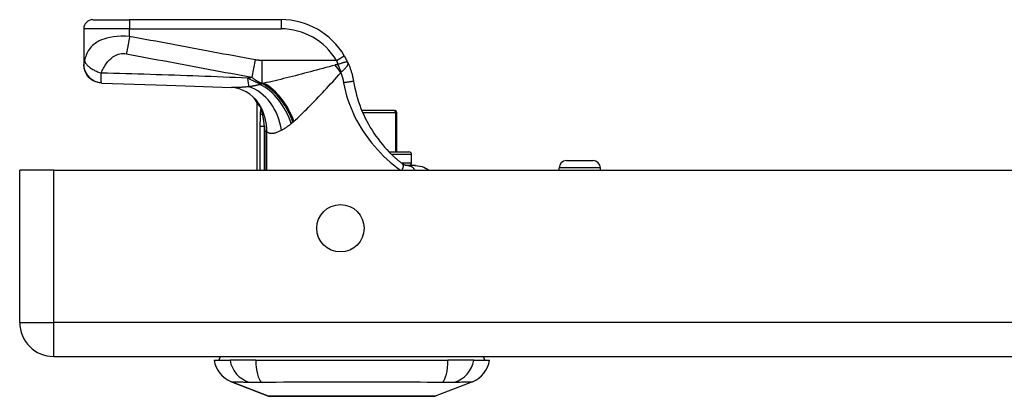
# Model space of a CAD drawing. Header units: inches. Extents: x 3.4 to 82.4, y 3.9 to 45.4.
# Tile 1 of 79: x 3.4 to 7.6, y 3.9 to 5.5. Entities that reach past the tile are written whole.
import ezdxf

# ---------------------------------------------------------------- set-up
doc = ezdxf.new("R2010")
doc.units = ezdxf.units.IN
doc.header["$MEASUREMENT"] = 0
doc.layers.add('Visible Edges(ANSI)', color=7, linetype='Continuous', lineweight=25)
doc.layers.add('Visible Tangent Edges(ANSI)', color=7, linetype='Continuous', lineweight=25)

msp = doc.modelspace()

# ---------------------------------------------------------------- linework, layer by layer
at = {"layer": 'Visible Edges(ANSI)'}
for p, q in [((3.6676, 5.4696), (3.825, 5.4696)), ((4.4741, 5.4696), (3.825, 5.4696)), ((3.6282, 5.4303), (3.6282, 5.2782)), ((3.6282, 5.2782), (3.6282, 5.277)), ((4.3707, 5.113), (4.3707, 4.8248)), ((4.388, 5.0903), (4.3886, 5.0896)), ((4.9607, 5.0796), (4.8206, 5.0796)), ((4.9607, 5.0796), (4.9627, 5.0796)), ((4.9706, 4.9024), (4.9706, 5.0717)), ((4.9372, 4.9024), (5.0219, 4.9024)), ((5.0337, 4.8552), (5.0337, 4.8906)), ((5.6977, 4.8652), (5.8119, 4.8652)), ((3.3538, 4.1708), (3.3538, 4.8248)), ((3.4998, 4.8248), (3.3538, 4.8248)), ((3.4998, 4.8248), (15.1258, 4.8248)), ((5.0483, 4.8437), (5.0175, 4.8437)), ((5.0511, 4.8437), (5.0483, 4.8437)), ((5.6662, 4.8248), (5.6662, 4.8337)), ((5.8434, 4.8248), (5.8434, 4.8337)), ((3.4998, 4.0248), (15.1258, 4.0248)), ((4.1872, 4.009), (4.2553, 4.009)), ((4.366, 4.009), (4.2553, 4.009)), ((4.366, 4.009), (5.1895, 4.009)), ((5.3003, 4.009), (5.1895, 4.009)), ((5.3003, 4.009), (5.3683, 4.009)), ((4.4209, 3.8545), (4.2612, 3.9166)), ((5.2944, 3.9166), (5.1347, 3.8545))]:
    msp.add_line(p, q, dxfattribs=at)
at = {"layer": 'Visible Edges(ANSI)', "flags": 128}
for points in [[(3.7054, 5.1977), (3.6902, 5.1996), (3.6757, 5.2043), (3.6623, 5.2118), (3.6507, 5.2217), (3.6411, 5.2336), (3.634, 5.2472), (3.6296, 5.2618), (3.6282, 5.277)], [(4.7603, 5.2861), (4.7598, 5.2873), (4.7592, 5.2885), (4.7586, 5.2897), (4.7581, 5.2909), (4.7575, 5.2921), (4.7569, 5.2933), (4.7563, 5.2945), (4.7557, 5.2957), (4.7551, 5.2969), (4.7545, 5.2982), (4.7539, 5.2994), (4.7532, 5.3006), (4.7526, 5.3018), (4.752, 5.303), (4.7513, 5.3042), (4.7507, 5.3054), (4.75, 5.3066), (4.7493, 5.3078), (4.7487, 5.309), (4.748, 5.3102), (4.7473, 5.3114), (4.7466, 5.3126), (4.7459, 5.3137), (4.7453, 5.3149)], [(4.7603, 5.2861), (4.7618, 5.2829), (4.7632, 5.2797), (4.7646, 5.2764), (4.7659, 5.2731), (4.7673, 5.2698), (4.7685, 5.2665), (4.7698, 5.2632), (4.771, 5.2598), (4.7722, 5.2565), (4.7733, 5.2531), (4.7744, 5.2497), (4.7754, 5.2463), (4.7764, 5.2429), (4.7774, 5.2395), (4.7784, 5.2361), (4.7792, 5.2327), (4.7801, 5.2292), (4.7809, 5.2258), (4.7817, 5.2223), (4.7824, 5.2189), (4.7831, 5.2154), (4.7838, 5.2119), (4.7844, 5.2085), (4.785, 5.205)], [(3.7054, 5.1977), (3.9834, 5.189), (4.2616, 5.1788)], [(4.785, 5.205), (4.7876, 5.1902), (4.7906, 5.1754), (4.794, 5.1607), (4.7978, 5.1461), (4.802, 5.1317), (4.8065, 5.1173), (4.8115, 5.103), (4.8168, 5.0889), (4.8225, 5.075), (4.8286, 5.0612), (4.835, 5.0476), (4.8418, 5.0341), (4.849, 5.0209), (4.8565, 5.0078), (4.8643, 4.995), (4.8725, 4.9824), (4.881, 4.97), (4.8898, 4.9579), (4.8989, 4.946), (4.9083, 4.9344), (4.918, 4.9232), (4.9278, 4.9123), (4.9379, 4.9017), (4.948, 4.8916)], [(4.3658, 5.127), (4.3538, 5.1393), (4.3399, 5.1506), (4.3249, 5.1603), (4.3095, 5.1678), (4.2949, 5.1731), (4.2818, 5.1764), (4.2706, 5.1781), (4.2616, 5.1788)], [(4.3707, 5.113), (4.3707, 5.113), (4.3708, 5.1128), (4.3709, 5.1126), (4.3712, 5.1124), (4.3715, 5.112), (4.3718, 5.1116), (4.3722, 5.111), (4.3727, 5.1104), (4.3732, 5.1097), (4.3738, 5.109), (4.3745, 5.1081), (4.3752, 5.1072), (4.376, 5.1062), (4.3768, 5.1052), (4.3777, 5.104), (4.3786, 5.1028), (4.3796, 5.1015), (4.3807, 5.1001), (4.3818, 5.0987), (4.3829, 5.0972), (4.3841, 5.0956), (4.3854, 5.0939), (4.3867, 5.0921), (4.388, 5.0903)], [(4.3886, 5.0896), (4.3887, 5.0893), (4.3889, 5.0891), (4.3891, 5.0889), (4.3892, 5.0886), (4.3894, 5.0884), (4.3896, 5.0881), (4.3898, 5.0878), (4.39, 5.0875), (4.3902, 5.0871), (4.3904, 5.0868), (4.3906, 5.0864), (4.3908, 5.0861), (4.391, 5.0857), (4.3912, 5.0854), (4.3914, 5.085), (4.3916, 5.0846), (4.3918, 5.0842), (4.392, 5.0839), (4.3922, 5.0835), (4.3924, 5.0831), (4.3926, 5.0827), (4.3928, 5.0824), (4.393, 5.082), (4.3932, 5.0816)], [(4.9932, 4.8521), (4.9913, 4.8536), (4.9894, 4.8551), (4.9875, 4.8566), (4.9856, 4.8581), (4.9837, 4.8597), (4.9818, 4.8612), (4.9799, 4.8628), (4.978, 4.8644), (4.9762, 4.866), (4.9743, 4.8676), (4.9724, 4.8692), (4.9705, 4.8709), (4.9686, 4.8725), (4.9667, 4.8742), (4.9648, 4.8759), (4.9629, 4.8776), (4.9611, 4.8793), (4.9592, 4.881), (4.9573, 4.8827), (4.9555, 4.8845), (4.9536, 4.8862), (4.9517, 4.888), (4.9499, 4.8898), (4.948, 4.8916)], [(5.0175, 4.8437), (5.0168, 4.8437), (5.0161, 4.8437), (5.0153, 4.8437), (5.0145, 4.8438), (5.0136, 4.8438), (5.0128, 4.8439), (5.0118, 4.8441), (5.0108, 4.8442), (5.0098, 4.8444), (5.0088, 4.8446), (5.0077, 4.8449), (5.0066, 4.8452), (5.0054, 4.8455), (5.0043, 4.8459), (5.0032, 4.8464), (5.002, 4.8468), (5.0009, 4.8473), (4.9998, 4.8479), (4.9986, 4.8485), (4.9975, 4.8491), (4.9964, 4.8498), (4.9953, 4.8505), (4.9943, 4.8513), (4.9932, 4.8521)], [(5.0483, 4.8437), (5.0589, 4.8431), (5.0685, 4.8415), (5.0771, 4.8392), (5.0846, 4.8366), (5.091, 4.8339), (5.0963, 4.8314), (5.1015, 4.8285), (5.1077, 4.8248)], [(5.0511, 4.8437), (5.0611, 4.8431), (5.0704, 4.8415), (5.0788, 4.8392), (5.0865, 4.8364), (5.0933, 4.8333), (5.0991, 4.8303), (5.1039, 4.8274), (5.1079, 4.8248)], [(4.4227, 3.8542), (4.4231, 3.8542), (4.4244, 3.8542), (4.4265, 3.8541), (4.4295, 3.8541), (4.4333, 3.8541), (4.438, 3.8541), (4.4434, 3.8541), (4.4497, 3.8541), (4.4567, 3.8541), (4.4645, 3.854), (4.4731, 3.854), (4.4825, 3.854), (4.4926, 3.854), (4.5033, 3.854), (4.5147, 3.8539), (4.5267, 3.8539), (4.5393, 3.8539), (4.5525, 3.854), (4.5662, 3.854), (4.5804, 3.854), (4.5951, 3.854), (4.6103, 3.854), (4.626, 3.8541), (4.642, 3.8541), (4.6583, 3.8541), (4.6749, 3.8541), (4.6917, 3.8541), (4.7087, 3.8541), (4.7258, 3.8541), (4.7432, 3.8542), (4.7606, 3.8542), (4.7781, 3.8542), (4.7956, 3.8542), (4.813, 3.8542), (4.8303, 3.8541), (4.8474, 3.8541), (4.8644, 3.8541), (4.8812, 3.8541), (4.8979, 3.8541), (4.9142, 3.8541), (4.9302, 3.8541), (4.9458, 3.854), (4.9609, 3.854), (4.9756, 3.854), (4.9898, 3.854), (5.0035, 3.854), (5.0167, 3.8539), (5.0292, 3.8539), (5.0412, 3.8539), (5.0525, 3.854), (5.0632, 3.854), (5.0732, 3.854), (5.0825, 3.854), (5.091, 3.854), (5.0988, 3.8541), (5.1059, 3.8541), (5.1122, 3.8541), (5.1177, 3.8541), (5.1223, 3.8541), (5.1261, 3.8541), (5.1291, 3.8541), (5.1312, 3.8542), (5.1325, 3.8542), (5.1329, 3.8542)]]:
    msp.add_lwpolyline(points, dxfattribs=at)
at = {"layer": 'Visible Edges(ANSI)'}
msp.add_circle((4.7288, 4.5748), 0.1015, dxfattribs=at)
for centre, radius, start, end in [((3.6676, 5.4303), 0.0394, 90, 180), ((4.4741, 5.1547), 0.315, 30.5805, 90), ((4.1971, 5.0202), 0.1969, 28.1462, 37.2505), ((4.9627, 5.0717), 0.00787, 0, 90), ((5.0219, 4.8906), 0.0118, 0, 90), ((5.0219, 4.8552), 0.0118, 283.2615, 0), ((5.6977, 4.8337), 0.0315, 90, 180), ((5.8119, 4.8337), 0.0315, 0, 90), ((3.4998, 4.1708), 0.146, 180, 270), ((4.2463, 4.0011), 0.0394, 143.1301, 168.463), ((5.3093, 4.0011), 0.0394, 11.537, 36.8699), ((4.304, 4.0267), 0.1181, 188.6009, 248.7495), ((5.2516, 4.0267), 0.1181, 291.2505, 351.3991), ((4.4227, 3.8591), 0.00492, 248.7495, 269.7912), ((5.1329, 3.8591), 0.00492, 270.2088, 291.2505)]:
    msp.add_arc(centre, radius, start, end, dxfattribs=at)
at = {"layer": 'Visible Tangent Edges(ANSI)'}
for p, q in [((3.825, 5.4696), (3.825, 5.4303)), ((4.4741, 5.4696), (4.4741, 5.4303)), ((3.825, 5.4303), (3.6282, 5.4303)), ((3.825, 5.3977), (3.825, 5.4303)), ((3.825, 5.4303), (4.4741, 5.4303)), ((4.3626, 5.2973), (4.3487, 5.2228)), ((4.7114, 5.2949), (4.3917, 5.2949)), ((4.3917, 5.2949), (4.3917, 5.1969)), ((4.7114, 5.2949), (4.7453, 5.3149)), ((4.3835, 5.1944), (4.3835, 5.1919)), ((4.3949, 5.1944), (4.3835, 5.1944)), ((4.3917, 5.1969), (4.4008, 5.1969)), ((4.4, 5.0649), (4.3952, 5.0631)), ((4.8239, 5.0717), (4.9646, 5.0717)), ((4.9706, 5.0717), (4.9646, 5.0717)), ((4.9646, 5.0717), (4.9646, 4.9024)), ((4.3838, 5.0122), (4.4028, 5.0122)), ((4.3838, 5.0122), (4.3838, 4.8248)), ((4.4028, 4.8248), (4.4028, 5.0122)), ((4.4135, 4.9897), (4.4041, 4.9897)), ((4.4041, 4.9897), (4.4041, 4.8248)), ((4.4135, 4.8248), (4.4135, 4.9897)), ((5.0337, 4.8906), (4.949, 4.8906)), ((4.9893, 4.8552), (5.0337, 4.8552)), ((3.4998, 4.1708), (3.4998, 4.8248)), ((5.8434, 4.8337), (5.6662, 4.8337)), ((3.3538, 4.1708), (3.4998, 4.1708)), ((15.1258, 4.1708), (3.4998, 4.1708)), ((3.4998, 4.0248), (3.4998, 4.1708)), ((4.2612, 3.9166), (4.4209, 3.8545))]:
    msp.add_line(p, q, dxfattribs=at)
at = {"layer": 'Visible Tangent Edges(ANSI)', "flags": 128}
for points in [[(3.825, 5.3977), (3.807, 5.3986), (3.7892, 5.3985), (3.772, 5.3976), (3.7558, 5.3958), (3.7408, 5.3934), (3.7272, 5.3903), (3.7149, 5.3867), (3.704, 5.3827), (3.6943, 5.3783), (3.6857, 5.3736), (3.6781, 5.3687), (3.6713, 5.3636), (3.6654, 5.3583), (3.6601, 5.3529), (3.6554, 5.3473), (3.6512, 5.3416), (3.6476, 5.3359), (3.6443, 5.33), (3.6414, 5.3241), (3.6389, 5.3181), (3.6367, 5.312), (3.6347, 5.3059), (3.633, 5.2997), (3.6316, 5.2936)], [(3.825, 5.3977), (3.8245, 5.3944), (3.8239, 5.3911), (3.8233, 5.3878), (3.8227, 5.3844), (3.8221, 5.3811), (3.8215, 5.3777), (3.8209, 5.3744), (3.8203, 5.3711), (3.8197, 5.3678), (3.8191, 5.3645), (3.8185, 5.3613), (3.8179, 5.3581), (3.8173, 5.3549), (3.8167, 5.3518), (3.8161, 5.3487), (3.8155, 5.3456), (3.8149, 5.3426), (3.8144, 5.3397), (3.8138, 5.3368), (3.8133, 5.3339), (3.8127, 5.3312), (3.8122, 5.3285), (3.8116, 5.3258), (3.8111, 5.3233)], [(4.3626, 5.2973), (4.3402, 5.3015), (4.3177, 5.3057), (4.2953, 5.3099), (4.2729, 5.3141), (4.2505, 5.3183), (4.2281, 5.3224), (4.2057, 5.3266), (4.1834, 5.3308), (4.161, 5.335), (4.1386, 5.3392), (4.1162, 5.3434), (4.0938, 5.3476), (4.0714, 5.3517), (4.049, 5.3559), (4.0266, 5.3601), (4.0042, 5.3643), (3.9818, 5.3685), (3.9594, 5.3727), (3.937, 5.3769), (3.9146, 5.381), (3.8922, 5.3852), (3.8698, 5.3894), (3.8474, 5.3936), (3.825, 5.3977)], [(3.7038, 5.2409), (3.7057, 5.2462), (3.7079, 5.2515), (3.7103, 5.2566), (3.7128, 5.2617), (3.7156, 5.2666), (3.7185, 5.2714), (3.7217, 5.2762), (3.725, 5.2808), (3.7285, 5.2853), (3.7321, 5.2897), (3.736, 5.294), (3.7401, 5.2982), (3.7444, 5.3022), (3.7489, 5.306), (3.7537, 5.3096), (3.7588, 5.313), (3.7643, 5.3161), (3.7701, 5.3189), (3.7762, 5.3212), (3.7828, 5.323), (3.7896, 5.3241), (3.7967, 5.3246), (3.8039, 5.3243), (3.8111, 5.3233)], [(3.8111, 5.3233), (3.8334, 5.3191), (3.8559, 5.3149), (3.8783, 5.3107), (3.9007, 5.3065), (3.9231, 5.3023), (3.9455, 5.2981), (3.9679, 5.2939), (3.9903, 5.2898), (4.0127, 5.2856), (4.0351, 5.2814), (4.0574, 5.2772), (4.0798, 5.273), (4.1022, 5.2688), (4.1246, 5.2646), (4.147, 5.2605), (4.1694, 5.2563), (4.1918, 5.2521), (4.2142, 5.2479), (4.2366, 5.2437), (4.259, 5.2395), (4.2814, 5.2353), (4.3038, 5.2312), (4.3262, 5.227), (4.3487, 5.2228)], [(3.6316, 5.2936), (3.6314, 5.2927), (3.6312, 5.2919), (3.631, 5.291), (3.6308, 5.2902), (3.6307, 5.2894), (3.6305, 5.2887), (3.6303, 5.2879), (3.6301, 5.2872), (3.6299, 5.2865), (3.6298, 5.2858), (3.6296, 5.2851), (3.6294, 5.2844), (3.6292, 5.2837), (3.629, 5.283), (3.6289, 5.2824), (3.6288, 5.2818), (3.6286, 5.2812), (3.6285, 5.2807), (3.6284, 5.2802), (3.6283, 5.2797), (3.6283, 5.2793), (3.6282, 5.2789), (3.6282, 5.2785), (3.6282, 5.2782)], [(3.6282, 5.2782), (3.6283, 5.2737), (3.6287, 5.2691), (3.6294, 5.2645), (3.6305, 5.2598), (3.6318, 5.2551), (3.6335, 5.2504), (3.6355, 5.2457), (3.6378, 5.2412), (3.6405, 5.2367), (3.6434, 5.2324), (3.6467, 5.2283), (3.6502, 5.2244), (3.654, 5.2207), (3.6581, 5.2173), (3.6623, 5.2141), (3.6667, 5.2113), (3.6712, 5.2087), (3.6759, 5.2065), (3.6806, 5.2045), (3.6853, 5.2029), (3.6901, 5.2016), (3.6948, 5.2006), (3.6995, 5.1999), (3.7041, 5.1995)], [(3.6316, 5.2936), (3.6324, 5.2912), (3.6334, 5.2888), (3.6346, 5.2864), (3.636, 5.2838), (3.6378, 5.2813), (3.6397, 5.2787), (3.6419, 5.2761), (3.6443, 5.2735), (3.647, 5.2709), (3.6498, 5.2683), (3.6529, 5.2658), (3.6562, 5.2633), (3.6597, 5.2608), (3.6633, 5.2585), (3.667, 5.2562), (3.6709, 5.2541), (3.6749, 5.252), (3.6789, 5.25), (3.6831, 5.2482), (3.6872, 5.2465), (3.6914, 5.2449), (3.6955, 5.2434), (3.6997, 5.2421), (3.7038, 5.2409)], [(4.3917, 5.2949), (4.3905, 5.2949), (4.3892, 5.2949), (4.388, 5.2949), (4.3868, 5.2949), (4.3856, 5.295), (4.3844, 5.295), (4.3832, 5.2951), (4.382, 5.2951), (4.3808, 5.2952), (4.3796, 5.2953), (4.3784, 5.2953), (4.3771, 5.2954), (4.3759, 5.2955), (4.3747, 5.2956), (4.3735, 5.2958), (4.3723, 5.2959), (4.3711, 5.296), (4.3699, 5.2962), (4.3687, 5.2963), (4.3675, 5.2965), (4.3662, 5.2967), (4.365, 5.2969), (4.3638, 5.2971), (4.3626, 5.2973)], [(4.7178, 5.2777), (4.7173, 5.2776), (4.7168, 5.2775), (4.7163, 5.2774), (4.7158, 5.2773), (4.7153, 5.2772), (4.7148, 5.2772), (4.7143, 5.2771), (4.7138, 5.277), (4.7133, 5.2769), (4.7128, 5.2768), (4.7123, 5.2767), (4.7118, 5.2766), (4.7114, 5.2764), (4.7109, 5.2763), (4.7104, 5.2762), (4.71, 5.2761), (4.7095, 5.276), (4.709, 5.2759), (4.7086, 5.2758), (4.7081, 5.2757), (4.7077, 5.2755), (4.7072, 5.2754), (4.7067, 5.2753), (4.7063, 5.2752)], [(4.7114, 5.2949), (4.7116, 5.2942), (4.7119, 5.2935), (4.7122, 5.2928), (4.7125, 5.2921), (4.7127, 5.2914), (4.713, 5.2906), (4.7133, 5.2899), (4.7136, 5.2892), (4.7138, 5.2885), (4.7141, 5.2878), (4.7144, 5.2871), (4.7146, 5.2863), (4.7149, 5.2856), (4.7152, 5.2849), (4.7154, 5.2842), (4.7157, 5.2835), (4.716, 5.2828), (4.7162, 5.282), (4.7165, 5.2813), (4.7167, 5.2806), (4.717, 5.2799), (4.7173, 5.2791), (4.7175, 5.2784), (4.7178, 5.2777)], [(4.7603, 5.2861), (4.7599, 5.2869), (4.7593, 5.2875), (4.7586, 5.2879), (4.7578, 5.2882), (4.7568, 5.2883), (4.7557, 5.2883), (4.7545, 5.2882), (4.7532, 5.288), (4.7517, 5.2877), (4.75, 5.2874), (4.7483, 5.287), (4.7464, 5.2865), (4.7444, 5.2859), (4.7423, 5.2853), (4.7401, 5.2847), (4.7379, 5.284), (4.7355, 5.2833), (4.7331, 5.2825), (4.7306, 5.2817), (4.7281, 5.2809), (4.7256, 5.2801), (4.723, 5.2793), (4.7204, 5.2785), (4.7178, 5.2777)], [(4.7318, 5.2453), (4.734, 5.2472), (4.7362, 5.2491), (4.7383, 5.2509), (4.7405, 5.2528), (4.7426, 5.2547), (4.7446, 5.2566), (4.7465, 5.2584), (4.7484, 5.2602), (4.7502, 5.2621), (4.7519, 5.2638), (4.7535, 5.2656), (4.755, 5.2674), (4.7563, 5.2691), (4.7575, 5.2708), (4.7586, 5.2724), (4.7595, 5.274), (4.7602, 5.2756), (4.7608, 5.2772), (4.7612, 5.2787), (4.7614, 5.2802), (4.7614, 5.2817), (4.7613, 5.2832), (4.7609, 5.2846), (4.7603, 5.2861)], [(3.7041, 5.1995), (3.7039, 5.2002), (3.7038, 5.201), (3.7036, 5.2019), (3.7035, 5.2029), (3.7033, 5.204), (3.7032, 5.2053), (3.7031, 5.2066), (3.7031, 5.208), (3.703, 5.2096), (3.703, 5.2113), (3.7029, 5.2131), (3.7029, 5.215), (3.7029, 5.2169), (3.703, 5.2187), (3.703, 5.2206), (3.703, 5.2225), (3.7031, 5.2245), (3.7032, 5.2266), (3.7033, 5.2288), (3.7033, 5.2311), (3.7034, 5.2334), (3.7035, 5.2358), (3.7036, 5.2383), (3.7038, 5.2409)], [(4.331, 5.2192), (4.3048, 5.2202), (4.2787, 5.2213), (4.2526, 5.2223), (4.2264, 5.2233), (4.2003, 5.2243), (4.1741, 5.2253), (4.148, 5.2263), (4.1219, 5.2272), (4.0957, 5.2282), (4.0696, 5.2291), (4.0434, 5.23), (4.0173, 5.231), (3.9912, 5.2319), (3.965, 5.2327), (3.9389, 5.2336), (3.9128, 5.2345), (3.8866, 5.2353), (3.8605, 5.2362), (3.8344, 5.237), (3.8083, 5.2378), (3.7821, 5.2386), (3.756, 5.2394), (3.7299, 5.2402), (3.7038, 5.2409)], [(4.7063, 5.2752), (4.693, 5.2715), (4.6797, 5.2679), (4.6665, 5.2643), (4.6532, 5.2606), (4.6399, 5.2571), (4.6267, 5.2535), (4.6135, 5.2499), (4.6004, 5.2464), (4.5873, 5.2429), (4.5742, 5.2395), (4.5612, 5.236), (4.5483, 5.2327), (4.5355, 5.2293), (4.5228, 5.2261), (4.5101, 5.2228), (4.4975, 5.2197), (4.4851, 5.2166), (4.4727, 5.2135), (4.4604, 5.2106), (4.4482, 5.2077), (4.4361, 5.2048), (4.4242, 5.2021), (4.4124, 5.1995), (4.4008, 5.1969)], [(4.5286, 5.0337), (4.5363, 5.0404), (4.5441, 5.0475), (4.5519, 5.0548), (4.5599, 5.0623), (4.568, 5.07), (4.5761, 5.078), (4.5843, 5.0861), (4.5925, 5.0943), (4.6008, 5.1028), (4.6092, 5.1114), (4.6176, 5.1201), (4.6261, 5.129), (4.6347, 5.138), (4.6432, 5.1471), (4.6519, 5.1563), (4.6605, 5.1656), (4.6692, 5.175), (4.6779, 5.1844), (4.6867, 5.194), (4.6954, 5.2036), (4.7042, 5.2132), (4.713, 5.2229), (4.7218, 5.2326), (4.7305, 5.2423)], [(4.7305, 5.2423), (4.7306, 5.2425), (4.7306, 5.2427), (4.7306, 5.2428), (4.7307, 5.243), (4.7307, 5.2432), (4.7308, 5.2433), (4.7308, 5.2435), (4.7309, 5.2436), (4.7309, 5.2438), (4.7309, 5.2439), (4.731, 5.244), (4.731, 5.2442), (4.7311, 5.2443), (4.7312, 5.2444), (4.7312, 5.2445), (4.7313, 5.2446), (4.7313, 5.2447), (4.7314, 5.2448), (4.7315, 5.2449), (4.7315, 5.245), (4.7316, 5.2451), (4.7317, 5.2452), (4.7317, 5.2452), (4.7318, 5.2453)], [(4.7305, 5.2423), (4.7312, 5.2405), (4.7318, 5.2388), (4.7325, 5.237), (4.7331, 5.2352), (4.7337, 5.2334), (4.7343, 5.2316), (4.7349, 5.2298), (4.7354, 5.228), (4.736, 5.2262), (4.7365, 5.2244), (4.737, 5.2226), (4.7375, 5.2207), (4.738, 5.2189), (4.7385, 5.2171), (4.739, 5.2153), (4.7394, 5.2134), (4.7399, 5.2116), (4.7403, 5.2098), (4.7407, 5.2079), (4.7411, 5.2061), (4.7415, 5.2042), (4.7418, 5.2024), (4.7422, 5.2006), (4.7425, 5.1987)], [(3.7054, 5.1977), (3.7053, 5.1977), (3.7053, 5.1977), (3.7052, 5.1977), (3.7052, 5.1977), (3.7051, 5.1977), (3.7051, 5.1978), (3.705, 5.1978), (3.705, 5.1979), (3.7049, 5.1979), (3.7048, 5.198), (3.7048, 5.198), (3.7047, 5.1981), (3.7047, 5.1982), (3.7046, 5.1983), (3.7046, 5.1984), (3.7045, 5.1985), (3.7045, 5.1986), (3.7044, 5.1987), (3.7044, 5.1988), (3.7043, 5.1989), (3.7043, 5.1991), (3.7042, 5.1992), (3.7042, 5.1993), (3.7041, 5.1995)], [(4.3835, 5.1944), (4.3812, 5.1953), (4.3788, 5.1963), (4.3765, 5.1972), (4.3742, 5.1982), (4.3719, 5.1991), (4.3697, 5.2001), (4.3674, 5.2011), (4.3652, 5.2021), (4.363, 5.2032), (4.3607, 5.2042), (4.3585, 5.2052), (4.3563, 5.2063), (4.3542, 5.2073), (4.352, 5.2083), (4.3499, 5.2094), (4.3477, 5.2105), (4.3456, 5.2115), (4.3435, 5.2126), (4.3414, 5.2137), (4.3393, 5.2148), (4.3372, 5.2159), (4.3351, 5.217), (4.333, 5.2181), (4.331, 5.2192)], [(4.3835, 5.1919), (4.3817, 5.1914), (4.3799, 5.1908), (4.378, 5.1903), (4.3761, 5.1897), (4.3743, 5.1892), (4.3724, 5.1887), (4.3704, 5.1882), (4.3685, 5.1878), (4.3666, 5.1873), (4.3646, 5.1868), (4.3626, 5.1864), (4.3607, 5.186), (4.3587, 5.1856), (4.3567, 5.1852), (4.3546, 5.1848), (4.3526, 5.1844), (4.3506, 5.1841), (4.3485, 5.1837), (4.3464, 5.1834), (4.3443, 5.1831), (4.3423, 5.1828), (4.3402, 5.1825), (4.3381, 5.1822), (4.3359, 5.1819)], [(4.3487, 5.2228), (4.3505, 5.2212), (4.3523, 5.2198), (4.3541, 5.2184), (4.3559, 5.217), (4.3577, 5.2157), (4.3595, 5.2144), (4.3613, 5.2131), (4.3631, 5.2119), (4.3649, 5.2107), (4.3667, 5.2096), (4.3684, 5.2085), (4.3702, 5.2074), (4.372, 5.2064), (4.3738, 5.2054), (4.3756, 5.2044), (4.3774, 5.2035), (4.3792, 5.2026), (4.3809, 5.2017), (4.3827, 5.2008), (4.3845, 5.2), (4.3863, 5.1992), (4.3881, 5.1984), (4.3899, 5.1977), (4.3917, 5.1969)], [(4.3949, 5.1944), (4.3945, 5.1943), (4.394, 5.1942), (4.3935, 5.1941), (4.393, 5.194), (4.3925, 5.1939), (4.3921, 5.1938), (4.3916, 5.1937), (4.3911, 5.1936), (4.3906, 5.1935), (4.3902, 5.1934), (4.3897, 5.1933), (4.3892, 5.1931), (4.3887, 5.193), (4.3882, 5.1929), (4.3878, 5.1928), (4.3873, 5.1927), (4.3868, 5.1926), (4.3863, 5.1925), (4.3859, 5.1924), (4.3854, 5.1923), (4.3849, 5.1922), (4.3844, 5.1921), (4.384, 5.192), (4.3835, 5.1919)], [(4.4008, 5.1969), (4.4006, 5.1968), (4.4003, 5.1967), (4.4001, 5.1966), (4.3998, 5.1965), (4.3996, 5.1964), (4.3993, 5.1963), (4.3991, 5.1962), (4.3988, 5.1961), (4.3986, 5.196), (4.3983, 5.1959), (4.3981, 5.1958), (4.3979, 5.1957), (4.3976, 5.1956), (4.3974, 5.1954), (4.3971, 5.1953), (4.3969, 5.1952), (4.3966, 5.1951), (4.3964, 5.195), (4.3962, 5.1949), (4.3959, 5.1948), (4.3957, 5.1947), (4.3954, 5.1946), (4.3952, 5.1945), (4.3949, 5.1944)], [(4.785, 5.205), (4.7849, 5.205), (4.7847, 5.205), (4.7843, 5.205), (4.7837, 5.2049), (4.7829, 5.2048), (4.782, 5.2047), (4.7808, 5.2046), (4.7795, 5.2044), (4.7779, 5.2042), (4.7762, 5.2039), (4.7743, 5.2037), (4.7723, 5.2034), (4.7701, 5.203), (4.7678, 5.2027), (4.7654, 5.2023), (4.7629, 5.2019), (4.7604, 5.2015), (4.7578, 5.2011), (4.7552, 5.2007), (4.7526, 5.2003), (4.75, 5.1999), (4.7474, 5.1995), (4.745, 5.1991), (4.7425, 5.1987)], [(4.7425, 5.1987), (4.7462, 5.1802), (4.7505, 5.1619), (4.7554, 5.1436), (4.761, 5.1255), (4.7672, 5.1076), (4.774, 5.0899), (4.7814, 5.0723), (4.7895, 5.055), (4.7981, 5.0379), (4.8073, 5.0211), (4.8171, 5.0045), (4.8274, 4.9882), (4.8383, 4.9723), (4.8498, 4.9566), (4.8617, 4.9414), (4.8741, 4.9265), (4.887, 4.9121), (4.9002, 4.898), (4.9138, 4.8845), (4.9278, 4.8714), (4.942, 4.8589), (4.9564, 4.8469), (4.971, 4.8355), (4.9855, 4.8248)], [(4.3359, 5.1819), (4.3325, 5.1816), (4.329, 5.1813), (4.3256, 5.181), (4.3222, 5.1807), (4.3189, 5.1805), (4.3156, 5.1802), (4.3123, 5.18), (4.309, 5.1798), (4.3058, 5.1796), (4.3026, 5.1794), (4.2994, 5.1792), (4.2963, 5.1791), (4.2932, 5.179), (4.2901, 5.1789), (4.2871, 5.1788), (4.2841, 5.1787), (4.2811, 5.1786), (4.2782, 5.1786), (4.2753, 5.1786), (4.2725, 5.1786), (4.2697, 5.1786), (4.2669, 5.1787), (4.2642, 5.1787), (4.2615, 5.1788)], [(4.3848, 5.0662), (4.3846, 5.064), (4.3845, 5.0618), (4.3844, 5.0596), (4.3843, 5.0573), (4.3843, 5.0551), (4.3842, 5.0528), (4.3841, 5.0506), (4.3841, 5.0483), (4.384, 5.0461), (4.384, 5.0438), (4.384, 5.0415), (4.3839, 5.0393), (4.3839, 5.037), (4.3839, 5.0348), (4.3839, 5.0325), (4.3838, 5.0302), (4.3838, 5.028), (4.3838, 5.0257), (4.3838, 5.0235), (4.3838, 5.0212), (4.3838, 5.0189), (4.3838, 5.0167), (4.3838, 5.0144), (4.3838, 5.0122)], [(4.3886, 5.0896), (4.3883, 5.089), (4.388, 5.0883), (4.3877, 5.0875), (4.3875, 5.0868), (4.3872, 5.0859), (4.387, 5.085), (4.3868, 5.0841), (4.3866, 5.0832), (4.3864, 5.0822), (4.3863, 5.0812), (4.3861, 5.0802), (4.386, 5.0792), (4.3858, 5.0782), (4.3857, 5.0771), (4.3856, 5.0761), (4.3855, 5.075), (4.3854, 5.0739), (4.3853, 5.0728), (4.3852, 5.0717), (4.3851, 5.0706), (4.385, 5.0695), (4.3849, 5.0684), (4.3848, 5.0673), (4.3848, 5.0662)], [(4.3952, 5.0631), (4.3949, 5.0645), (4.3946, 5.0658), (4.3943, 5.0672), (4.394, 5.0685), (4.3938, 5.0699), (4.3935, 5.0712), (4.3932, 5.0724), (4.393, 5.0737), (4.3927, 5.0749), (4.3925, 5.0761), (4.3923, 5.0772), (4.3921, 5.0782), (4.3919, 5.0793), (4.3918, 5.0802), (4.3917, 5.081), (4.3917, 5.0818), (4.3917, 5.0824), (4.3917, 5.0828), (4.3918, 5.0831), (4.392, 5.0831), (4.3922, 5.083), (4.3925, 5.0827), (4.3928, 5.0822), (4.3932, 5.0816)], [(4.4, 5.0649), (4.3998, 5.0656), (4.3995, 5.0663), (4.3992, 5.067), (4.399, 5.0677), (4.3987, 5.0684), (4.3984, 5.0691), (4.3982, 5.0698), (4.3979, 5.0705), (4.3976, 5.0712), (4.3973, 5.0719), (4.397, 5.0726), (4.3968, 5.0733), (4.3965, 5.074), (4.3962, 5.0747), (4.3959, 5.0754), (4.3956, 5.0761), (4.3953, 5.0768), (4.395, 5.0775), (4.3947, 5.0782), (4.3944, 5.0788), (4.3941, 5.0795), (4.3938, 5.0802), (4.3935, 5.0809), (4.3932, 5.0816)], [(4.4135, 4.9897), (4.4135, 4.9929), (4.4134, 4.9961), (4.4133, 4.9993), (4.4131, 5.0025), (4.4129, 5.0057), (4.4126, 5.0089), (4.4123, 5.0121), (4.412, 5.0153), (4.4116, 5.0185), (4.4111, 5.0217), (4.4106, 5.0248), (4.41, 5.028), (4.4094, 5.0311), (4.4088, 5.0342), (4.4081, 5.0374), (4.4074, 5.0405), (4.4066, 5.0436), (4.4058, 5.0466), (4.4049, 5.0497), (4.404, 5.0528), (4.4031, 5.0558), (4.4021, 5.0588), (4.4011, 5.0619), (4.4, 5.0649)], [(4.4028, 5.0122), (4.4026, 5.0144), (4.4024, 5.0166), (4.4022, 5.0188), (4.402, 5.0211), (4.4017, 5.0233), (4.4015, 5.0255), (4.4012, 5.0277), (4.4009, 5.0298), (4.4006, 5.032), (4.4003, 5.0342), (4.4, 5.0363), (4.3997, 5.0385), (4.3993, 5.0406), (4.399, 5.0427), (4.3986, 5.0448), (4.3983, 5.0469), (4.3979, 5.049), (4.3975, 5.0511), (4.3971, 5.0531), (4.3967, 5.0552), (4.3963, 5.0572), (4.396, 5.0592), (4.3956, 5.0611), (4.3952, 5.0631)], [(4.4758, 4.9955), (4.4775, 4.9964), (4.4791, 4.9972), (4.4807, 4.9981), (4.4824, 4.9991), (4.484, 5), (4.4857, 5.001), (4.4874, 5.002), (4.4891, 5.0031), (4.4908, 5.0041), (4.4925, 5.0052), (4.4942, 5.0064), (4.4959, 5.0075), (4.4976, 5.0087), (4.4994, 5.0099), (4.5011, 5.0112), (4.5029, 5.0124), (4.5046, 5.0137), (4.5064, 5.0151), (4.5082, 5.0164), (4.51, 5.0178), (4.5118, 5.0193), (4.5136, 5.0207), (4.5154, 5.0222), (4.5172, 5.0237)], [(4.5172, 5.0237), (4.5175, 5.024), (4.5178, 5.0243), (4.5181, 5.0245), (4.5184, 5.0248), (4.5187, 5.0251), (4.519, 5.0253), (4.5194, 5.0256), (4.5197, 5.0259), (4.52, 5.0262), (4.5203, 5.0264), (4.5206, 5.0267), (4.5209, 5.027), (4.5212, 5.0272), (4.5216, 5.0275), (4.5219, 5.0278), (4.5222, 5.0281), (4.5225, 5.0283), (4.5228, 5.0286), (4.5231, 5.0289), (4.5235, 5.0292), (4.5238, 5.0294), (4.5241, 5.0297), (4.5244, 5.03), (4.5247, 5.0303)], [(4.5247, 5.0303), (4.5249, 5.0304), (4.525, 5.0306), (4.5252, 5.0307), (4.5254, 5.0308), (4.5255, 5.031), (4.5257, 5.0311), (4.5258, 5.0313), (4.526, 5.0314), (4.5262, 5.0315), (4.5263, 5.0317), (4.5265, 5.0318), (4.5267, 5.032), (4.5268, 5.0321), (4.527, 5.0323), (4.5271, 5.0324), (4.5273, 5.0325), (4.5275, 5.0327), (4.5276, 5.0328), (4.5278, 5.033), (4.5279, 5.0331), (4.5281, 5.0332), (4.5283, 5.0334), (4.5284, 5.0335), (4.5286, 5.0337)], [(4.4028, 5.0122), (4.4029, 5.0112), (4.403, 5.0103), (4.4031, 5.0094), (4.4032, 5.0084), (4.4033, 5.0075), (4.4034, 5.0066), (4.4035, 5.0056), (4.4035, 5.0047), (4.4036, 5.0038), (4.4037, 5.0028), (4.4037, 5.0019), (4.4038, 5.001), (4.4039, 5), (4.4039, 4.9991), (4.4039, 4.9981), (4.404, 4.9972), (4.404, 4.9963), (4.404, 4.9953), (4.4041, 4.9944), (4.4041, 4.9935), (4.4041, 4.9925), (4.4041, 4.9916), (4.4041, 4.9907), (4.4041, 4.9897)], [(4.4135, 4.9897), (4.4152, 4.9882), (4.4171, 4.9868), (4.419, 4.9856), (4.421, 4.9846), (4.4231, 4.9838), (4.4253, 4.9831), (4.4275, 4.9826), (4.4298, 4.9823), (4.4322, 4.9821), (4.4346, 4.9821), (4.4372, 4.9822), (4.4398, 4.9825), (4.4424, 4.9829), (4.4451, 4.9835), (4.4479, 4.9841), (4.4508, 4.9849), (4.4537, 4.9859), (4.4567, 4.9869), (4.4598, 4.9881), (4.4629, 4.9894), (4.466, 4.9908), (4.4693, 4.9923), (4.4725, 4.9938), (4.4758, 4.9955)], [(4.9932, 4.8521), (4.9938, 4.8515), (4.9944, 4.851), (4.9949, 4.8503), (4.9953, 4.8496), (4.9958, 4.8488), (4.9961, 4.848), (4.9965, 4.847), (4.9967, 4.8461), (4.9969, 4.845), (4.997, 4.8439), (4.9971, 4.8428), (4.9971, 4.8416), (4.9971, 4.8403), (4.997, 4.839), (4.9968, 4.8377), (4.9965, 4.8363), (4.9962, 4.835), (4.9959, 4.8335), (4.9955, 4.8321), (4.995, 4.8306), (4.9945, 4.8292), (4.9939, 4.8277), (4.9933, 4.8262), (4.9926, 4.8248)], [(5.0175, 4.8437), (5.0189, 4.8436), (5.0203, 4.8435), (5.0217, 4.8434), (5.0231, 4.8432), (5.0246, 4.8429), (5.026, 4.8426), (5.0274, 4.8422), (5.0288, 4.8417), (5.0302, 4.8411), (5.0316, 4.8405), (5.033, 4.8398), (5.0343, 4.8391), (5.0356, 4.8382), (5.0369, 4.8373), (5.0381, 4.8363), (5.0393, 4.8353), (5.0405, 4.8342), (5.0416, 4.833), (5.0426, 4.8317), (5.0436, 4.8305), (5.0445, 4.8291), (5.0454, 4.8277), (5.0462, 4.8263), (5.047, 4.8248)], [(4.2612, 3.9166), (4.2613, 3.9166), (4.2618, 3.9166), (4.2624, 3.9166), (4.2634, 3.9165), (4.2646, 3.9165), (4.2661, 3.9164), (4.2679, 3.9163), (4.2699, 3.9163), (4.2722, 3.9162), (4.2747, 3.9161), (4.2775, 3.916), (4.2806, 3.916), (4.2838, 3.9159), (4.2874, 3.9158), (4.2912, 3.9157), (4.2952, 3.9156), (4.2994, 3.9155), (4.3039, 3.9155), (4.3086, 3.9154), (4.3136, 3.9153), (4.3187, 3.9153), (4.3241, 3.9152), (4.3296, 3.9152), (4.3379, 3.9151)], [(4.3379, 3.9151), (4.3392, 3.9151), (4.3406, 3.9151), (4.3422, 3.9151), (4.3437, 3.9152), (4.3454, 3.9152), (4.3471, 3.9152), (4.3489, 3.9152), (4.3508, 3.9152), (4.3528, 3.9152), (4.3548, 3.9152), (4.3568, 3.9152), (4.359, 3.9152), (4.3612, 3.9152), (4.3635, 3.9152), (4.3658, 3.9152), (4.3682, 3.9152), (4.3706, 3.9152), (4.3731, 3.9152), (4.3757, 3.9152), (4.3783, 3.9152), (4.381, 3.9151), (4.3837, 3.9151), (4.3864, 3.9151), (4.3892, 3.9151)], [(4.3892, 3.9151), (4.4228, 3.9152), (4.4538, 3.9153), (4.4852, 3.9155), (4.5169, 3.9156), (4.549, 3.9158), (4.5812, 3.916), (4.6137, 3.9161), (4.6463, 3.9163), (4.6791, 3.9164), (4.712, 3.9165), (4.7449, 3.9166), (4.778, 3.9166), (4.811, 3.9166), (4.844, 3.9165), (4.8769, 3.9164), (4.9096, 3.9163), (4.9422, 3.9161), (4.9746, 3.916), (5.0068, 3.9158), (5.0388, 3.9156), (5.0704, 3.9155), (5.1018, 3.9153), (5.1328, 3.9152), (5.1664, 3.9151)], [(5.1664, 3.9151), (5.1691, 3.9151), (5.1719, 3.9151), (5.1746, 3.9151), (5.1772, 3.9152), (5.1798, 3.9152), (5.1824, 3.9152), (5.1849, 3.9152), (5.1873, 3.9152), (5.1897, 3.9152), (5.192, 3.9152), (5.1943, 3.9152), (5.1965, 3.9152), (5.1986, 3.9152), (5.2007, 3.9152), (5.2027, 3.9152), (5.2047, 3.9152), (5.2066, 3.9152), (5.2084, 3.9152), (5.2101, 3.9152), (5.2118, 3.9152), (5.2134, 3.9151), (5.2149, 3.9151), (5.2164, 3.9151), (5.2177, 3.9151)], [(5.2177, 3.9151), (5.2259, 3.9152), (5.2315, 3.9152), (5.2369, 3.9153), (5.242, 3.9153), (5.247, 3.9154), (5.2517, 3.9155), (5.2561, 3.9155), (5.2604, 3.9156), (5.2644, 3.9157), (5.2682, 3.9158), (5.2717, 3.9159), (5.275, 3.916), (5.2781, 3.916), (5.2809, 3.9161), (5.2834, 3.9162), (5.2857, 3.9163), (5.2877, 3.9163), (5.2895, 3.9164), (5.291, 3.9165), (5.2922, 3.9165), (5.2931, 3.9166), (5.2938, 3.9166), (5.2942, 3.9166), (5.2944, 3.9166)], [(4.5032, 3.8541), (4.4967, 3.8541), (4.4905, 3.8542), (4.4845, 3.8542), (4.4787, 3.8542), (4.4732, 3.8542), (4.468, 3.8542), (4.463, 3.8543), (4.4583, 3.8543), (4.4538, 3.8543), (4.4497, 3.8543), (4.4457, 3.8543), (4.4421, 3.8544), (4.4388, 3.8544), (4.4357, 3.8544), (4.4329, 3.8544), (4.4304, 3.8544), (4.4282, 3.8544), (4.4263, 3.8545), (4.4246, 3.8545), (4.4233, 3.8545), (4.4222, 3.8545), (4.4215, 3.8545), (4.4211, 3.8545), (4.4209, 3.8545)], [(4.5502, 3.8541), (4.5481, 3.8541), (4.546, 3.8541), (4.5439, 3.8541), (4.5418, 3.8541), (4.5397, 3.8541), (4.5377, 3.8541), (4.5356, 3.8541), (4.5336, 3.8541), (4.5316, 3.8541), (4.5296, 3.8541), (4.5276, 3.8541), (4.5257, 3.8541), (4.5237, 3.8541), (4.5218, 3.8541), (4.5198, 3.8541), (4.5179, 3.8541), (4.516, 3.8541), (4.5141, 3.8541), (4.5123, 3.8541), (4.5104, 3.8541), (4.5086, 3.8541), (4.5068, 3.8541), (4.505, 3.8541), (4.5032, 3.8541)], [(5.0054, 3.8541), (4.9892, 3.8542), (4.9723, 3.8542), (4.9547, 3.8542), (4.9366, 3.8543), (4.9179, 3.8543), (4.8987, 3.8544), (4.8792, 3.8544), (4.8594, 3.8544), (4.8393, 3.8545), (4.819, 3.8545), (4.7985, 3.8545), (4.7778, 3.8545), (4.7572, 3.8545), (4.7366, 3.8545), (4.7162, 3.8545), (4.6961, 3.8544), (4.6762, 3.8544), (4.6566, 3.8544), (4.6375, 3.8543), (4.6188, 3.8543), (4.6007, 3.8542), (4.5832, 3.8542), (4.5663, 3.8542), (4.5502, 3.8541)], [(5.0524, 3.8541), (5.0506, 3.8541), (5.0488, 3.8541), (5.047, 3.8541), (5.0452, 3.8541), (5.0433, 3.8541), (5.0415, 3.8541), (5.0396, 3.8541), (5.0377, 3.8541), (5.0358, 3.8541), (5.0339, 3.8541), (5.0319, 3.8541), (5.03, 3.8541), (5.028, 3.8541), (5.026, 3.8541), (5.024, 3.8541), (5.022, 3.8541), (5.02, 3.8541), (5.0179, 3.8541), (5.0159, 3.8541), (5.0138, 3.8541), (5.0117, 3.8541), (5.0096, 3.8541), (5.0075, 3.8541), (5.0054, 3.8541)], [(5.1347, 3.8545), (5.1345, 3.8545), (5.1341, 3.8545), (5.1333, 3.8545), (5.1323, 3.8545), (5.131, 3.8545), (5.1293, 3.8545), (5.1274, 3.8544), (5.1252, 3.8544), (5.1226, 3.8544), (5.1198, 3.8544), (5.1167, 3.8544), (5.1134, 3.8544), (5.1097, 3.8543), (5.1058, 3.8543), (5.1016, 3.8543), (5.0971, 3.8543), (5.0924, 3.8543), (5.0874, 3.8542), (5.0822, 3.8542), (5.0767, 3.8542), (5.071, 3.8542), (5.065, 3.8542), (5.0588, 3.8541), (5.0524, 3.8541)]]:
    msp.add_lwpolyline(points, dxfattribs=at)
at = {"layer": 'Visible Tangent Edges(ANSI)'}
for centre, radius, start, end in [((4.4741, 5.1547), 0.2756, 30.5805, 90), ((4.4227, 3.8591), 0.00492, 248.7495, 269.7912)]:
    msp.add_arc(centre, radius, start, end, dxfattribs=at)
for centre, major_axis, ratio, start_param, end_param in [((4.7178, 5.249), (-0.0778, 0.1808), 0.058123, 4.666855, 4.846581), ((4.7063, 5.2423), (-0.1164, 0.1588), 0.099559, 4.639553, 4.847409), ((0.853, 5.59), (3.6726, -0.2797), 0.09119, 5.963131, 5.978489), ((4.3449, 5.2937), (-0.0048, -0.118), 0.119705, 5.400993, 5.962795), ((0.8715, 5.6894), (3.6723, -0.3833), 0.123492, 5.999185, 6.006887), ((4.3835, 5.0237), (0.0965, -0.1716), 0.627605, 1.231527, 2.411005), ((4.3949, 5.0303), (-0.0989, 0.1702), 0.604176, 4.374903, 5.517504), ((4.4008, 5.0337), (-0.0981, 0.1707), 0.594817, 4.382906, 5.514832), ((4.321, 4.9955), (-0.0635, 0.1863), 0.76978, 4.456044, 5.771273), ((4.2171, 4.998), (0.1487, 0.129), 0.924855, 5.892344, 6.283185), ((4.4037, 5.0662), (-0.0197, 0.0011), 0.203793, 0.278045, 1.130973), ((4.9607, 5.0717), (0, 0.00787), 0.489583, 4.712389, 6.283185), ((4.3655, 4.029), (0.0158, -0.117), 0.948273, 4.754759, 5.892029), ((4.4035, 4.029), (-0.0053, -0.118), 0.314585, 4.896593, 6.033863), ((5.1521, 4.029), (0.0053, -0.118), 0.314585, 0.249322, 1.386592), ((5.1901, 4.029), (-0.0158, -0.117), 0.948273, 0.391156, 1.528426)]:
    msp.add_ellipse(centre, major_axis=major_axis, ratio=ratio, start_param=start_param, end_param=end_param, dxfattribs=at)

doc.saveas('drawing.dxf')
